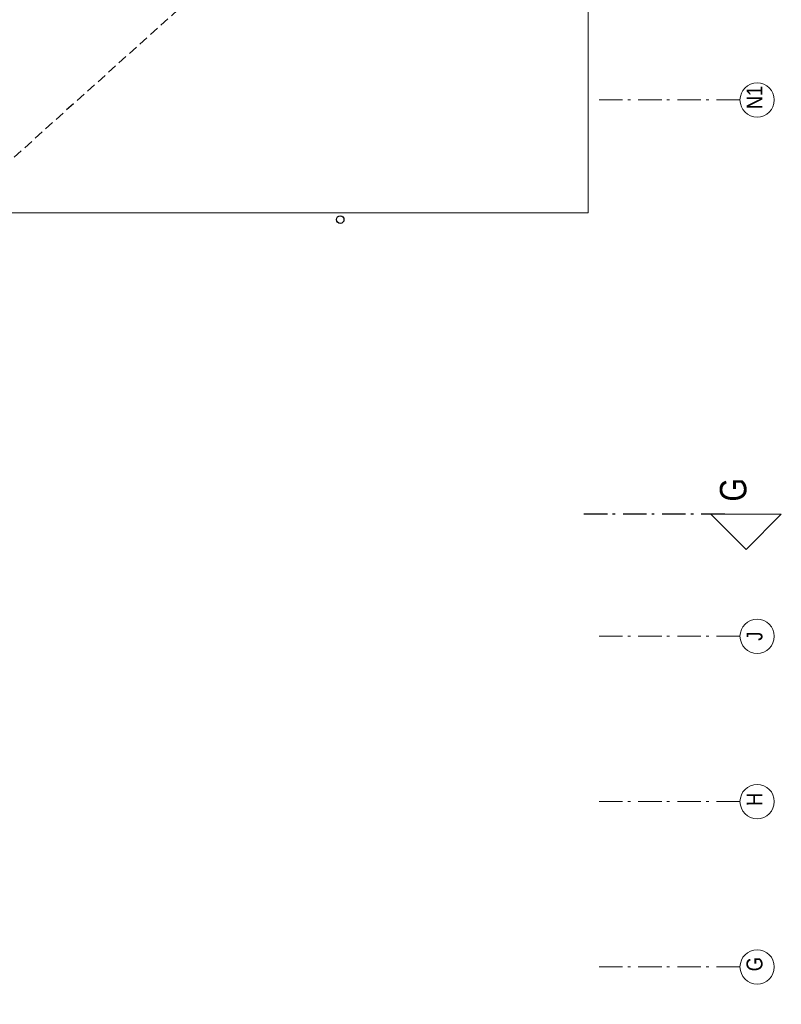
# Model space of a CAD drawing. Header units: millimetres. Extents: x -88840 to 85996, y -16279 to 104709.
# Tile 67 of 184: x 77888 to 85996, y 34907 to 45390. Entities that reach past the tile are written whole.
import ezdxf

# ---------------------------------------------------------------- set-up
doc = ezdxf.new("R2010")
doc.units = ezdxf.units.MM
doc.header["$LTSCALE"] = 400
doc.linetypes.add('HIDDEN', pattern=[0.375, 0.25, -0.125])
doc.linetypes.add('STYLE_06', pattern=[1.041641, 0.625, -0.208282, 0.069427, -0.138931])
doc.layers.add('-ve', color=2, linetype='HIDDEN')
doc.layers.add('Binnenkozijnen', color=140, linetype='Continuous', lineweight=15)
doc.layers.add('None', color=7, linetype='Continuous', lineweight=9)
doc.styles.add('Arial Narrow', font='ARIALN.TTF', dxfattribs={"height": 222.25})

# ---------------------------------------------------------------- blocks, each defined once
blk = doc.blocks.new('HWA')
at = {"layer": 'None', "color": 92, "linetype": 'Continuous', "lineweight": 25}
blk.add_circle((0, -74), 40, dxfattribs=at)

msp = doc.modelspace()

# ---------------------------------------------------------------- linework, layer by layer
at = {"layer": '-ve'}
msp.add_line((80134.38545, 46000.77166), (53369.57514, 21914.92122), dxfattribs=at)
at = {"layer": 'None', "color": 7, "linetype": 'STYLE_06', "lineweight": 9}
for p, q in [((85556.09859, 44535.04669), (84056.09859, 44535.04669)), ((85556.09859, 38825.04674), (84056.09859, 38825.04674)), ((85556.09859, 37065.04692), (84056.09859, 37065.04692)), ((85556.09859, 35305.04692), (84056.09859, 35305.04692))]:
    msp.add_line(p, q, dxfattribs=at)
at = {"layer": 'None', "color": 92, "linetype": 'STYLE_06', "lineweight": 25}
msp.add_line((85394.09195, 40125.04675), (83894.09195, 40125.04675), dxfattribs=at)
at = {"layer": 'None', "color": 43, "linetype": 'Continuous', "lineweight": 9}
msp.add_lwpolyline([(64260.2844, 43335.04674), (64260.2844, 63015.04674), (83940.2844, 63015.04674), (83940.2844, 43335.04674)], close=True, dxfattribs=at)
at = {"layer": 'None', "color": 140, "linetype": 'Continuous', "lineweight": 15, "flags": 128}
msp.add_lwpolyline([(85995.96695, 40125.04675), (85245.96695, 40125.04675), (85620.96695, 39750.04675)], close=True, dxfattribs=at)
at = {"layer": 'None', "color": 43, "linetype": 'Continuous', "lineweight": 9}
for centre in [(85738.705, 44535.04669), (85738.705, 38825.04674), (85738.705, 37065.04692), (85738.705, 35305.04692)]:
    msp.add_circle(centre, 182.60642, dxfattribs=at)

# ---------------------------------------------------------------- block references
at = {"layer": 'None', "color": 7}
msp.add_blockref('HWA', (81300.2844, 43335.04674), dxfattribs=at)

# ---------------------------------------------------------------- texts
at = {"layer": 'Binnenkozijnen', "color": 1, "insert": (85342.21695, 40259.51706), "char_height": 282.22222, "attachment_point": 1, "rotation": 90, "style": 'Arial Narrow'}
msp.add_mtext('G', dxfattribs=at)
at = {"layer": 'None', "color": 8, "attachment_point": 1, "style": 'Arial Narrow'}
for s, insert, char_height, width, rotation in [('N1', (85625.94742, 44438.39201), 169.333333, 617.361, 90), ('J', (85625.94742, 38778.47051), 169.33333, 190.2106013, 90), ('H', (85626.12483, 37018.04348), 169.33333, 190.2106013, 90.217245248), ('G', (85626.12483, 35258.04348), 169.33333, 190.2106013, 90.217245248)]:
    msp.add_mtext(s, dxfattribs=dict(at, insert=insert, char_height=char_height, width=width, rotation=rotation))

doc.saveas('drawing.dxf')
